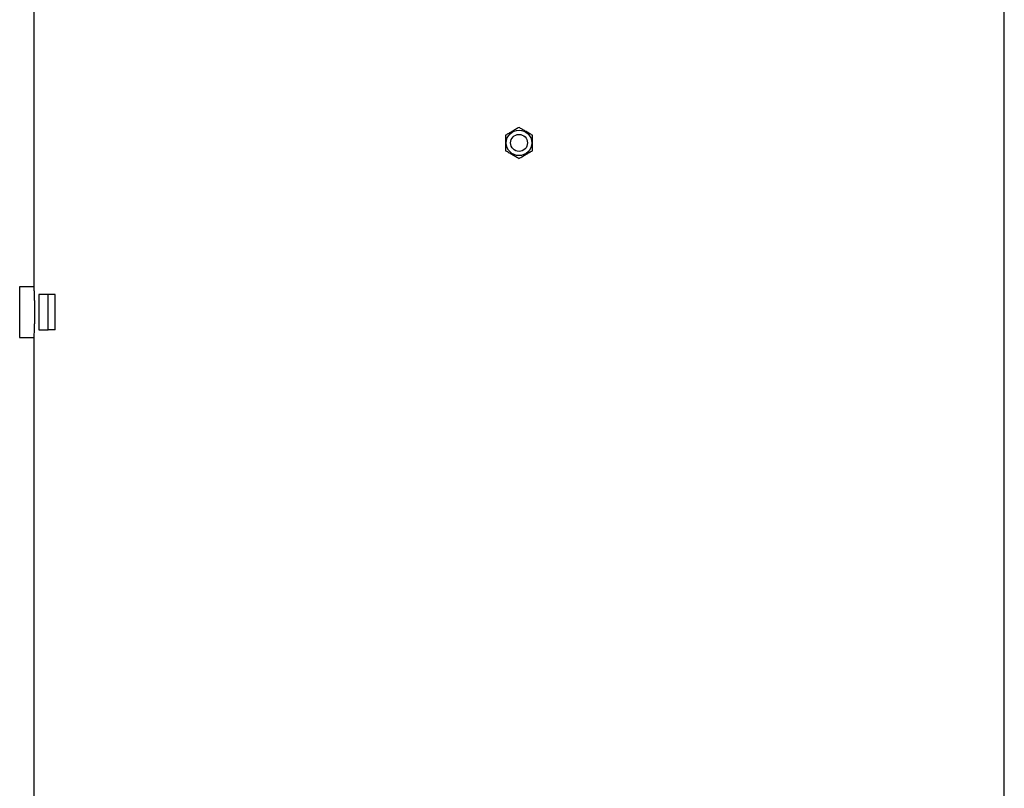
# Model space of a CAD drawing. Header units: millimetres. Extents: x 2416 to 4595, y 822 to 5880.
# Tile 9 of 11: x 2958 to 4354, y 3351 to 4441. Entities that reach past the tile are written whole.
import ezdxf

# ---------------------------------------------------------------- set-up
doc = ezdxf.new("R2010")
doc.units = ezdxf.units.MM
doc.header["$LTSCALE"] = 2

msp = doc.modelspace()

# ---------------------------------------------------------------- linework, layer by layer
at = {"color": 7, "linetype": 'Continuous', "lineweight": 25}
for p, q in [((2978, 4466.4), (2978, 4062.4)), ((4354, 2216.4), (4354, 4466.4)), ((2978, 4062.4), (2958, 4062.4)), ((2958, 4062.4), (2958, 4026.4)), ((2985.4, 4051.4), (2985.4, 4001.4)), ((2998.3, 4051.4), (2985.4, 4051.4)), ((3008.4, 4051.4), (2998.3, 4051.4)), ((2998.3, 4001.4), (2998.3, 4051.4)), ((3008.4, 4001.4), (3008.4, 4051.4)), ((2958, 4026.4), (2958, 3990.4)), ((2985.4, 4001.4), (2998.3, 4001.4)), ((3008.4, 4001.4), (2998.3, 4001.4)), ((2958, 3990.4), (2978, 3990.4)), ((2978, 3990.5), (2978, 2216.4))]:
    msp.add_line(p, q, dxfattribs=at)
for radius in [18, 12]:
    msp.add_circle((3666, 4266.4), radius, dxfattribs=at)
for points, knots in [([(3666, 4288.4), (3664.4, 4287.4), (3661.1, 4285.5), (3656.1, 4282.6), (3651.4, 4279.9), (3648.5, 4278.2), (3647, 4277.4)], [0, 0, 0, 0, 0.264604, 0.53495, 0.765342, 1, 1, 1, 1]), ([(3685, 4277.4), (3683.4, 4278.3), (3680.1, 4280.3), (3675.1, 4283.1), (3670.4, 4285.8), (3667.5, 4287.5), (3666, 4288.4)], [0, 0, 0, 0, 0.2646091, 0.5349498, 0.7653476, 1, 1, 1, 1]), ([(3647, 4277.4), (3647, 4276.5), (3647, 4273.9), (3647, 4269.3), (3647, 4262.7), (3647, 4258.2), (3647, 4255.4)], [0, 0, 0, 0, 0.1179234, 0.3688305, 0.6258238, 1, 1, 1, 1]), ([(3685, 4255.4), (3685, 4258.2), (3685, 4262.7), (3685, 4269.3), (3685, 4273.9), (3685, 4276.5), (3685, 4277.4)], [0, 0, 0, 0, 0.374175, 0.624748, 0.882077, 1, 1, 1, 1]), ([(3647, 4255.4), (3648.7, 4254.5), (3652, 4252.6), (3657, 4249.7), (3661.7, 4247), (3664.6, 4245.3), (3666, 4244.5)], [0, 0, 0, 0, 0.264606, 0.53495, 0.765345, 1, 1, 1, 1]), ([(3666, 4244.5), (3667.7, 4245.4), (3671, 4247.4), (3676, 4250.2), (3680.7, 4252.9), (3683.6, 4254.6), (3685, 4255.4)], [0, 0, 0, 0, 0.264607, 0.53495, 0.765345, 1, 1, 1, 1]), ([(2978, 4062.4), (2978, 4062.4), (2978, 4062.6), (2978.1, 4062), (2978.1, 4060.5), (2978.3, 4057.9), (2978.4, 4054.5), (2978.6, 4050.3), (2978.7, 4045.4), (2978.9, 4039.9), (2979, 4033.6), (2979, 4029), (2979, 4026.4)], [0, 0, 0, 0, 0.0055068, 0.1112337, 0.2200269, 0.3257559, 0.4345443, 0.5403989, 0.6493184, 0.7552259, 0.8642094, 1, 1, 1, 1]), ([(2979, 4026.4), (2979, 4024.4), (2979, 4020.4), (2978.9, 4014.5), (2978.8, 4008.9), (2978.6, 4003.9), (2978.5, 3999.4), (2978.3, 3995.8), (2978.2, 3993), (2978.1, 3991.2), (2978, 3990.4), (2978, 3990.5), (2978, 3990.5)], [0, 0, 0, 0, 0.105748, 0.214567, 0.320315, 0.429123, 0.534963, 0.643867, 0.749762, 0.858733, 0.964528, 1, 1, 1, 1])]:
    msp.add_open_spline(points, degree=3, knots=knots, dxfattribs=at)

doc.saveas('drawing.dxf')
